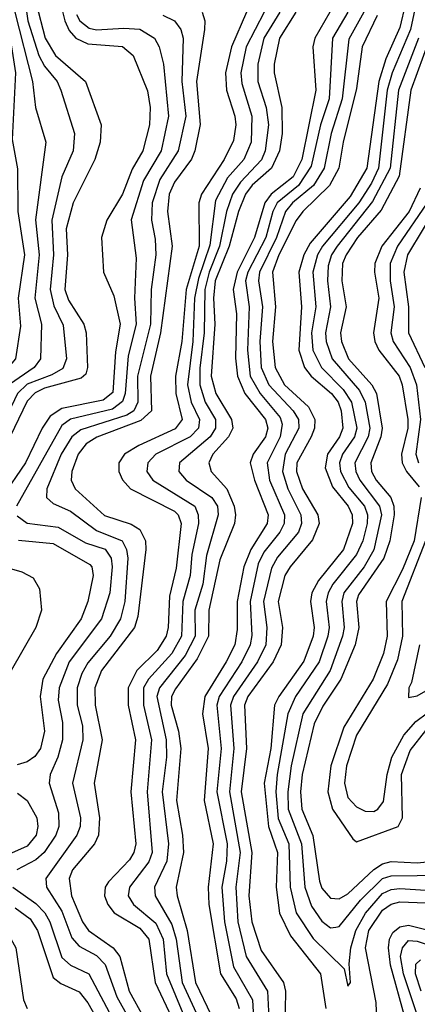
# Model space of a CAD drawing. Header units: inches. Extents: x 990535 to 1117859, y 769386 to 892122.
# Tile 211 of 256: x 1030153 to 1031070, y 867360 to 869633. Entities that reach past the tile are written whole.
import ezdxf

# ---------------------------------------------------------------- set-up
doc = ezdxf.new("R2010")
doc.units = ezdxf.units.IN
doc.header["$MEASUREMENT"] = 0
doc.layers.add('B0836', color=7, linetype='Continuous')

msp = doc.modelspace()

# ---------------------------------------------------------------- linework, layer by layer
at = {"layer": 'B0836', "color": 5}
for points, elevation in [([(1030177.8, 870000), (1030156.1, 869970), (1030133, 869910), (1030123.6, 869850), (1030130.8, 869729.2), (1030142.1, 869650), (1030182.8, 869490), (1030189.8, 869429.8), (1030213, 869350), (1030189.5, 869170.5), (1030198, 869090), (1030187.7, 868990), (1030203.6, 868930), (1030200.6, 868850), (1030186.1, 868830), (1030129.2, 868790.8), (1030114.7, 868770), (1030049.8, 868630), (1030000, 868556.6)], 2940), ([(1030125.8, 870000), (1030123.3, 869996.7), (1030106.2, 869953.8), (1030082.9, 869870), (1030078.9, 869830), (1030079.6, 869810), (1030134.3, 869570), (1030143.5, 869510), (1030135.9, 869355.9), (1030148, 869288), (1030148.6, 869190), (1030163.7, 869090), (1030149.3, 868990), (1030154.5, 868925.5), (1030143.2, 868850), (1030090.8, 868789.2), (1030022.1, 868630), (1030000, 868598.6)], 2920), ([(1030160, 869710), (1030171.8, 869630), (1030196.8, 869550), (1030210, 869525.5), (1030239.2, 869490), (1030248, 869470), (1030279.6, 869370), (1030276.1, 869330), (1030250, 869270), (1030227.1, 869170), (1030230.7, 869090), (1030223, 869010), (1030231.9, 868971.9), (1030252.9, 868927.1), (1030260.9, 868850), (1030252.6, 868827.4), (1030227.3, 868812.7), (1030170, 868791), (1030148.2, 868770), (1030090, 868650), (1030045, 868575), (1030000, 868510.6)], 2960), ([(1031071.3, 869690), (1031054.4, 869610), (1031012.2, 869510), (1031001.2, 869470), (1030980.7, 869290), (1030964.7, 869255.3), (1030935.4, 869210), (1030851.7, 869110), (1030840.4, 869090), (1030829.4, 869050), (1030836, 868970), (1030826.5, 868910), (1030829.5, 868870), (1030849, 868830), (1030899.3, 868779.3), (1030918.9, 868750), (1030931.1, 868690), (1030925.8, 868670), (1030897.9, 868630), (1030890.9, 868610), (1030893.1, 868590), (1030912.8, 868552.8), (1030948.9, 868510), (1030955.3, 868490), (1030954.9, 868470), (1030944.6, 868430), (1030930, 868398.2), (1030875.5, 868330), (1030864.4, 868310), (1030860.4, 868290), (1030867.3, 868230), (1030864.1, 868210), (1030843.8, 868150), (1030789.3, 868070), (1030771.4, 868030), (1030746.8, 867890), (1030744, 867850), (1030749.1, 867789.1), (1030773.7, 867730), (1030777, 867630), (1030790.9, 867570.9), (1030830, 867511.6), (1030901.8, 867441.8), (1030910, 867401.6), (1030916.3, 867410), (1030913.3, 867453.3), (1030916.8, 867490), (1030928.9, 867530), (1030950.6, 867570), (1030990, 867615.7), (1031010, 867625.2), (1031030, 867626.9), (1031150, 867619.8)], 3340), ([(1030247.2, 869670), (1030256.9, 869630), (1030267.3, 869607.3), (1030282.6, 869590), (1030310, 869577.2), (1030390.4, 869570.4), (1030415.1, 869550), (1030448.1, 869468.1), (1030454.3, 869430), (1030452.8, 869390), (1030437.2, 869330), (1030412.3, 869287.7), (1030390.5, 869229.5), (1030353.8, 869170), (1030341.7, 869130), (1030346.1, 869050), (1030370, 868995), (1030385.1, 868930), (1030373.9, 868866.1), (1030367.9, 868772.1), (1030345.3, 868754.7), (1030250, 868734.8), (1030222.9, 868717.1), (1030204.5, 868690), (1030166.4, 868610), (1030111.8, 868530)], 3020), ([(1030190.6, 869670), (1030212.1, 869590), (1030235.4, 869550), (1030305.1, 869490), (1030340.9, 869390), (1030338.9, 869350), (1030326.7, 869310), (1030276.4, 869210), (1030260.5, 869150), (1030263.3, 869090), (1030257.5, 869010), (1030265.5, 868985.5), (1030300.8, 868930), (1030306.2, 868910), (1030309.1, 868830), (1030305.9, 868814.1), (1030294.9, 868805.1), (1030210, 868781.7), (1030188.7, 868771.3), (1030170, 868752), (1030120.6, 868650)], 2980), ([(1030573.7, 869650), (1030580.1, 869630), (1030579.5, 869610), (1030561.3, 869490), (1030569.4, 869390.6), (1030557.1, 869330), (1030549.1, 869310.9), (1030510, 869257.8), (1030498.1, 869230), (1030494.2, 869190), (1030504.5, 869110), (1030478.1, 868910), (1030454.5, 868810), (1030456.8, 868730), (1030432.6, 868707.4), (1030331.2, 868668.8), (1030306.3, 868653.7), (1030288.2, 868630), (1030273.4, 868590), (1030271.9, 868570), (1030281, 868550), (1030348.3, 868488.3), (1030410, 868467.9), (1030430, 868455.5), (1030443, 868430), (1030443.7, 868410), (1030425.3, 868254.7), (1030417.9, 868230), (1030342, 868130), (1030326.2, 868090), (1030327, 868050), (1030343.4, 867970), (1030324.5, 867870), (1030337.1, 867790), (1030335.1, 867750), (1030325.3, 867730), (1030274.9, 867670), (1030266.8, 867650), (1030272.8, 867610), (1030297.6, 867550), (1030311.7, 867530), (1030368.9, 867490), (1030384.3, 867470), (1030405.9, 867390), (1030438.8, 867330)], 3080), ([(1030676.4, 869650), (1030641.5, 869570), (1030627.9, 869510), (1030629.9, 869470), (1030649.5, 869409.5), (1030651.6, 869390), (1030646.1, 869353.9), (1030624.7, 869310), (1030572.2, 869230), (1030566.4, 869210), (1030567.4, 869110), (1030537.2, 869010), (1030527, 868890), (1030512.8, 868810), (1030513.1, 868770), (1030527.6, 868710), (1030511.5, 868688.5), (1030427.6, 868650), (1030394.8, 868630), (1030382.1, 868610), (1030381.5, 868590), (1030390, 868570.1), (1030408.7, 868550), (1030510, 868498), (1030519, 868490), (1030525.8, 868470), (1030513.7, 868366.3), (1030498.3, 868301.7), (1030495.5, 868230), (1030490.8, 868210), (1030470, 868176.5), (1030423.3, 868130), (1030403.3, 868090), (1030403.2, 868050), (1030420.4, 867970), (1030409.6, 867850), (1030421.2, 867730), (1030416.7, 867710), (1030406.5, 867693.5), (1030357.5, 867642.5), (1030350.3, 867630), (1030348.8, 867610), (1030356, 867590), (1030370.9, 867570.9), (1030430, 867535.4), (1030451.1, 867510), (1030465.8, 867410), (1030502.9, 867330)], 3120), ([(1030716.8, 869650), (1030675.4, 869570), (1030663.1, 869510), (1030665.4, 869485.4), (1030688.7, 869410), (1030686.9, 869350), (1030669.8, 869310), (1030632.8, 869267.2), (1030605, 869215), (1030592, 869112), (1030565.2, 869034.8), (1030556, 868990), (1030552.1, 868890), (1030539.8, 868790), (1030548.4, 868750), (1030568.1, 868710), (1030565.4, 868690), (1030546.6, 868670), (1030467.2, 868630), (1030448.4, 868610), (1030446.6, 868590), (1030460.3, 868570), (1030556.7, 868510), (1030565.1, 868490), (1030565.6, 868470), (1030550, 868398.2), (1030546.2, 868350), (1030529.7, 868290), (1030526, 868210), (1030504, 868170), (1030449.8, 868110.2), (1030439, 868090), (1030438.7, 868050), (1030456.8, 867970), (1030447.1, 867850), (1030458.6, 867710), (1030451, 867689), (1030406.7, 867630), (1030403.2, 867610), (1030415.2, 867590), (1030467.2, 867547.2), (1030483.7, 867510), (1030491.9, 867430), (1030533.2, 867330)], 3140), ([(1030753.5, 869650), (1030716.4, 869590), (1030702.1, 869530), (1030702.5, 869490), (1030721.5, 869430), (1030727.4, 869390), (1030719.7, 869330), (1030711, 869309), (1030662.1, 869257.9), (1030644.3, 869230), (1030630.5, 869189.5), (1030613.7, 869110), (1030590.1, 869050), (1030580.2, 869010), (1030578.4, 868910), (1030568.5, 868828.5), (1030568.4, 868790), (1030581.3, 868750), (1030604.6, 868710), (1030604.9, 868690), (1030592.3, 868670), (1030521.5, 868610), (1030520.5, 868590), (1030537.4, 868570), (1030596, 868530), (1030609.6, 868510), (1030610.9, 868490), (1030584, 868396), (1030575.7, 868330), (1030557.4, 868270), (1030557.8, 868210), (1030534.9, 868165.1), (1030475.2, 868090), (1030469.5, 868070), (1030491.3, 867970), (1030491.7, 867930), (1030481.5, 867850), (1030496.3, 867730), (1030492.2, 867690), (1030464.2, 867630), (1030465.9, 867610), (1030504.3, 867544.3), (1030513.7, 867510), (1030527.8, 867410), (1030565.1, 867330)], 3160), ([(1030789.9, 869650), (1030752.2, 869590), (1030740.1, 869530), (1030739.8, 869510), (1030758, 869430), (1030758.3, 869370), (1030752.6, 869330), (1030734.2, 869290), (1030689.1, 869250.9), (1030673.9, 869230), (1030657.9, 869190), (1030636.5, 869110), (1030603.7, 869030), (1030599.9, 868990), (1030603.6, 868930), (1030595.1, 868810), (1030605.3, 868770), (1030641.9, 868710), (1030644.9, 868690), (1030634.8, 868670), (1030598.9, 868630), (1030589.5, 868610), (1030594.4, 868590), (1030630.8, 868550), (1030648.2, 868510), (1030650.7, 868490), (1030648.3, 868470), (1030614.4, 868385.6), (1030589.5, 868270), (1030588.9, 868210), (1030562.6, 868157.4), (1030512.2, 868087.8), (1030503.5, 868070), (1030502.3, 868050), (1030519.5, 867990), (1030525.1, 867950), (1030514.4, 867830), (1030529, 867750), (1030531.3, 867710), (1030514.3, 867630), (1030516.3, 867610), (1030539.6, 867530), (1030558.9, 867410), (1030595.1, 867335.1)], 3180), ([(1030868.6, 869650), (1030834.3, 869590), (1030829.6, 869570), (1030836.5, 869470), (1030803.7, 869310), (1030783.7, 869270), (1030733.3, 869230), (1030718.4, 869210), (1030694.6, 869130), (1030655.1, 869050), (1030645.2, 869010), (1030653.6, 868953.6), (1030651, 868851), (1030655.3, 868810), (1030672.1, 868770), (1030720.1, 868710), (1030725.2, 868690), (1030719.8, 868670), (1030691.5, 868630), (1030684.8, 868610), (1030694.5, 868570), (1030726.3, 868490), (1030723.6, 868470), (1030686, 868410), (1030669.9, 868370), (1030655, 868290), (1030654.9, 868225.1), (1030649, 868190), (1030629.7, 868150.3), (1030580, 868070), (1030574.8, 868030), (1030588, 867950), (1030578.6, 867830), (1030599.7, 867730), (1030587.6, 867630), (1030589.7, 867590), (1030616, 867430), (1030652.2, 867372.2), (1030659.4, 867350)], 3220), ([(1030910.2, 869650), (1030874.4, 869590), (1030867.1, 869450), (1030847.4, 869390), (1030825.7, 869294.3), (1030796.3, 869250), (1030746.9, 869210), (1030737, 869190), (1030721.1, 869130), (1030679.6, 869050), (1030673.7, 869030), (1030682.3, 868970), (1030678.4, 868870), (1030685.1, 868810), (1030707.5, 868770), (1030754.2, 868714.2), (1030758.8, 868698.8), (1030753.9, 868670), (1030723.9, 868610), (1030729.7, 868570), (1030764.2, 868490), (1030763.4, 868470), (1030753.3, 868450), (1030716.6, 868403.4), (1030703.2, 868376.8), (1030684.8, 868290), (1030688.6, 868211.4), (1030684.5, 868190), (1030665.6, 868150), (1030613.4, 868070), (1030607.6, 868050), (1030617.9, 867950), (1030607.9, 867850), (1030631.9, 867730), (1030630.4, 867690), (1030619.4, 867630), (1030625.6, 867550), (1030646.2, 867446.2), (1030690.2, 867370), (1030697.8, 867230)], 3240), ([(1030947.4, 869650), (1030912.4, 869587.6), (1030897.4, 869450), (1030871.9, 869370), (1030855.2, 869290), (1030830.8, 869250), (1030782.7, 869210), (1030766.6, 869190), (1030745.9, 869130), (1030706.4, 869050), (1030703.8, 869030), (1030713.2, 868970), (1030707, 868890), (1030710.3, 868830), (1030727.9, 868790), (1030784.3, 868730), (1030796, 868710), (1030796.8, 868690), (1030765.4, 868630), (1030759, 868590), (1030771.6, 868550), (1030801.5, 868490), (1030803.1, 868470), (1030796.2, 868450), (1030748, 868392), (1030733.8, 868366.2), (1030715.4, 868290), (1030723.3, 868230), (1030720.9, 868190), (1030701.4, 868150), (1030646.4, 868070), (1030639.2, 868050), (1030646.9, 867950), (1030636.9, 867850), (1030661.9, 867710), (1030651.3, 867630), (1030656.6, 867550), (1030675.6, 867470), (1030724.5, 867390), (1030732, 867252)], 3260), ([(1031043.1, 869670), (1031030, 869614.6), (1030997.7, 869542.3), (1030981.7, 869490), (1030953.7, 869290), (1030915.8, 869224.2), (1030823.4, 869116.6), (1030808.9, 869090), (1030797, 869050), (1030803, 868970), (1030796.8, 868870), (1030809.8, 868829.8), (1030825.8, 868810), (1030872.6, 868770), (1030887.9, 868750), (1030895, 868730), (1030898.6, 868690), (1030891.2, 868670), (1030862.9, 868630), (1030858, 868598), (1030874.6, 868554.6), (1030911.2, 868510), (1030920.1, 868490), (1030921, 868470), (1030899.9, 868410), (1030842.2, 868337.8), (1030827.3, 868310), (1030823.9, 868290), (1030832.7, 868230), (1030830.5, 868210), (1030808.3, 868151.7), (1030750.6, 868070), (1030741.1, 868050), (1030732.1, 867950), (1030717.1, 867870), (1030727.4, 867770), (1030747.9, 867710), (1030744.4, 867630), (1030752.5, 867570), (1030777.7, 867517.7), (1030847, 867430), (1030859.1, 867350)], 3320), ([(1030284.3, 869644.3), (1030291.4, 869630), (1030313.2, 869613.2), (1030330, 869609.2), (1030393, 869613), (1030430, 869610.3), (1030463.7, 869590), (1030474.5, 869570), (1030484.7, 869530), (1030496.2, 869410), (1030479.1, 869330), (1030438.8, 869261.2), (1030410.4, 869170.4), (1030421.8, 869081.8), (1030417.8, 868990), (1030422, 868930), (1030403.6, 868856.4), (1030396.2, 868770), (1030390, 868751.6), (1030366.8, 868733.2), (1030270, 868710.6), (1030250, 868696.2), (1030145.3, 868510)], 3040), ([(1030483.1, 869643.1), (1030510, 869629.6), (1030524.4, 869610), (1030530, 869590), (1030527.4, 869490), (1030536.2, 869410), (1030518.8, 869330), (1030476.5, 869263.5), (1030458.6, 869210), (1030457.2, 869170), (1030465.9, 869125.9), (1030467.1, 869090), (1030456.6, 869010), (1030454.4, 868930), (1030424.8, 868810), (1030425.3, 868750), (1030416.2, 868730), (1030400, 868720), (1030294.2, 868685.8), (1030273.5, 868670), (1030248.9, 868630), (1030215.3, 868550), (1030215.1, 868530), (1030230, 868516), (1030270, 868497.9), (1030330, 868453.5), (1030389.4, 868430), (1030399.6, 868410), (1030402.6, 868390), (1030395.5, 868290), (1030385.9, 868250), (1030361.4, 868210), (1030310, 868148.2), (1030296.3, 868123.7), (1030285.3, 868090), (1030285.2, 868050), (1030297.5, 868002.5), (1030298.8, 867970), (1030274.9, 867870), (1030293.4, 867790), (1030292.2, 867770), (1030284.7, 867750), (1030213.5, 867650), (1030215.1, 867630), (1030250, 867574.5), (1030273.3, 867513.3), (1030290, 867494.1), (1030330, 867472.8), (1030350, 867451.4), (1030377, 867377), (1030403.6, 867330)], 3060), ([(1030977.7, 869642.3), (1030942.9, 869570), (1030930, 869473.4), (1030899.3, 869350), (1030889.3, 869290), (1030867.6, 869250), (1030805.9, 869190), (1030790.9, 869169.1), (1030751, 869090), (1030736, 869050), (1030743.1, 868970), (1030736.5, 868890), (1030742.4, 868830), (1030764.1, 868790), (1030819.1, 868739.1), (1030834.2, 868710), (1030833.2, 868690), (1030825.2, 868670), (1030792.5, 868610), (1030791.8, 868590), (1030805.5, 868550), (1030840.9, 868490), (1030844.1, 868470), (1030828.4, 868431.6), (1030776.7, 868370), (1030765, 868350), (1030749.5, 868290), (1030759.5, 868230), (1030756.4, 868190), (1030737.9, 868150), (1030679.6, 868070), (1030671.7, 868050), (1030676, 867950), (1030664.1, 867850), (1030688.8, 867710), (1030681.9, 867610), (1030688.3, 867550), (1030710, 867484.1), (1030761.5, 867410), (1030766.1, 867390), (1030764.4, 867304.4)], 3280), ([(1031073.4, 869590), (1031027.3, 869470), (1031007.9, 869290), (1030967.4, 869212.6), (1030885.2, 869110), (1030872.5, 869090), (1030864.4, 869064.4), (1030863, 869030), (1030870.4, 868970), (1030858.9, 868910), (1030859.9, 868890), (1030873.6, 868850), (1030937, 868777), (1030950, 868750.1), (1030960.7, 868690), (1030957.1, 868670), (1030926.6, 868610), (1030928.3, 868590), (1030938.1, 868570), (1030983.4, 868510), (1030987.7, 868490), (1030970, 868409.2), (1030947.5, 868370), (1030900.9, 868310), (1030896, 868290), (1030901.4, 868230), (1030897.5, 868210), (1030869, 868130), (1030806.1, 868030), (1030779.1, 867910), (1030771.6, 867850), (1030772.3, 867810), (1030803.2, 867730), (1030810.9, 867630), (1030826.1, 867586.1), (1030850, 867551.5), (1030870, 867536.2), (1030882.1, 867537.9), (1030890, 867539.2), (1030939.6, 867600.4), (1030990, 867650.4), (1031010, 867656.6), (1031130, 867657.8)], 3360), ([(1031099.3, 869590), (1031055.1, 869470), (1031028.8, 869271.2), (1030987.1, 869192.9), (1030932.7, 869130), (1030905.9, 869090), (1030898, 869070), (1030896.4, 869030), (1030906, 868970), (1030893.5, 868910), (1030895.2, 868890), (1030911.8, 868850), (1030965.6, 868790), (1030976.2, 868770), (1030989.3, 868690), (1030985.9, 868670), (1030963, 868610), (1030964.9, 868590), (1030975.2, 868570), (1031009.4, 868529.4), (1031016.6, 868510), (1031017.3, 868490), (1031007, 868430), (1030992.9, 868390), (1030934.6, 868305.4), (1030930, 868290), (1030935.7, 868230), (1030927, 868190), (1030894.3, 868110), (1030852.2, 868047.8), (1030832.8, 868007.2), (1030804.9, 867890), (1030801, 867850), (1030803.9, 867810), (1030829.5, 867749.5), (1030844.4, 867644.4), (1030850, 867628.3), (1030870, 867604.7), (1030890, 867603.4), (1030910, 867614.9), (1030970, 867671.2), (1030990, 867684.5), (1031010, 867689.4), (1031070, 867686.5), (1031109.6, 867690.4)], 3380), ([(1031076.7, 869243.3), (1031051.6, 869190), (1030988.9, 869110), (1030972.1, 869070), (1030971.3, 869050), (1030981.6, 868990), (1030969.5, 868910), (1030972.1, 868890), (1030981.7, 868870), (1031028.3, 868810), (1031035.8, 868790), (1031048.7, 868710), (1031048.2, 868690), (1031034.2, 868630), (1031035.1, 868610), (1031045.1, 868590), (1031074.6, 868554.6)], 3420), ([(1031093.3, 869210), (1031025, 869110), (1031008.1, 869070), (1031007.9, 869030), (1031017.1, 868970), (1031009, 868910), (1031014.4, 868890), (1031054.2, 868830), (1031068.3, 868790), (1031077.4, 868710), (1031066.8, 868630), (1031072.9, 868610)], 3440), ([(1031119.9, 869210), (1031048, 869090), (1031039.2, 869050), (1031050, 868970), (1031050, 868910), (1031088.1, 868830)], 3460), ([(1031079.5, 868530), (1031062.8, 868430), (1031036.5, 868363.5), (1030998.3, 868290), (1031001, 868210), (1030992.4, 868170), (1030968.3, 868110), (1030900.8, 867999.2), (1030870.6, 867910), (1030863.6, 867850), (1030874.9, 867810), (1030921.5, 867741.5), (1030930, 867735.2), (1031026.2, 867770), (1031036.3, 867790), (1031033.8, 867890), (1031053.9, 867946.1), (1031090, 867992)], 3420), ([(1030147, 868487), (1030170, 868470.1), (1030241.5, 868461.5), (1030304.9, 868424.9), (1030350.2, 868410.2), (1030364.4, 868390), (1030366.2, 868370), (1030360.6, 868310), (1030341.7, 868250), (1030267.3, 868150), (1030243.9, 868090), (1030242, 868062), (1030251.6, 868010), (1030251.9, 867970), (1030241, 867930), (1030223.6, 867890), (1030220.7, 867870), (1030242.2, 867802.2), (1030243.6, 867770), (1030236.6, 867750), (1030209.8, 867710.2), (1030190, 867693.3), (1030146.6, 867670)], 3040), ([(1030150, 868431.3), (1030230, 868423.2), (1030315.1, 868375.1), (1030319.7, 868370), (1030322.4, 868350), (1030310.5, 868290), (1030294.6, 868250), (1030238, 868170), (1030206.7, 868110), (1030200.5, 868070), (1030210, 867990), (1030200.8, 867950), (1030187.8, 867932.2), (1030170, 867919.6), (1030147.5, 867912.5)], 3020), ([(1031089.6, 868430), (1031034.7, 868290), (1031036, 868210), (1031024.8, 868155.2), (1031001.4, 868098.6), (1030930, 867981.1), (1030907, 867910), (1030902.3, 867870), (1030910, 867837.3), (1030930, 867815.7), (1030950, 867805.4), (1030970, 867804.6), (1030979, 867810), (1030992.1, 867827.9), (1031000.7, 867890), (1031012, 867930), (1031039, 867981), (1031067.1, 868012.9), (1031147.6, 868072.4)], 3440), ([(1030050, 868389), (1030158.1, 868358.1), (1030184.2, 868344.2), (1030198.6, 868318.6), (1030203.3, 868270), (1030190, 868230), (1030133.5, 868130)], 2980), ([(1031075.2, 868190), (1031057.2, 868102.8), (1031050.9, 868090), (1031050, 868067.7), (1031070, 868071.6), (1031110, 868095.1)], 3460), ([(1030147.6, 867847.6), (1030170.5, 867830.5), (1030192.8, 867790), (1030194.8, 867770), (1030190.8, 867750), (1030170, 867724.7), (1030050, 867671.6)], 3020), ([(1030136.9, 867630), (1030190, 867592.2), (1030211, 867571), (1030222.5, 867550), (1030250, 867468.3), (1030270, 867450.6), (1030312.7, 867430), (1030374, 867314)], 3040), ([(1030142.7, 867582.7), (1030177.2, 867557.2), (1030193.8, 867530), (1030230, 867421.8), (1030247.8, 867407.8), (1030290, 867388.6), (1030310, 867363), (1030340.4, 867310)], 3020), ([(1030978.6, 867281.4), (1030975.7, 867364.3), (1030950.9, 867490), (1030958.7, 867530), (1030990, 867577.2), (1031010, 867591.4), (1031030, 867596.3), (1031090, 867594.3)], 3320), ([(1030000, 867527.8), (1030010, 867526.3), (1030070, 867540.1), (1030090, 867540.6), (1030110, 867535.1), (1030124.9, 867524.9), (1030144.2, 867490), (1030162.1, 867370), (1030170.5, 867350.5)], 2980), ([(1031041.5, 867330), (1031008.2, 867450), (1031004.2, 867490), (1031006.5, 867510), (1031014.3, 867525.7), (1031030, 867538.6), (1031050, 867542.5), (1031090, 867532.7)], 3280), ([(1031070, 867335.9), (1031038.4, 867430), (1031031.8, 867470), (1031036.3, 867490), (1031050, 867506.9), (1031070, 867505.8), (1031170, 867471.7)], 3260), ([(1031079.7, 867390), (1031066.5, 867430), (1031067.1, 867452.9), (1031077.5, 867462.5)], 3240)]:
    msp.add_lwpolyline(points, dxfattribs=dict(at, elevation=elevation))

doc.saveas('drawing.dxf')
